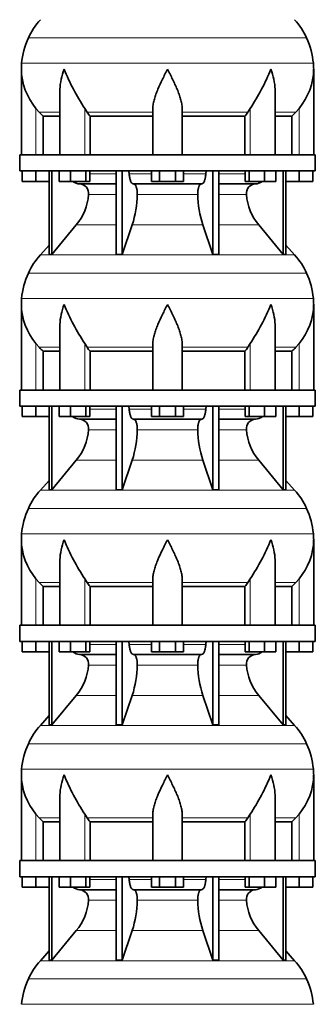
# Model space of a CAD drawing. Header units: millimetres. Extents: x 148 to 904, y -2845 to 2089.
# Tile 17 of 22: x 626 to 808, y 97 to 703. Entities that reach past the tile are written whole.
import ezdxf

# ---------------------------------------------------------------- set-up
doc = ezdxf.new("R2010")
doc.units = ezdxf.units.MM
doc.layers.add('VSI134_DIFFUSORE', color=7, linetype='Continuous')

# ---------------------------------------------------------------- blocks, each defined once
blk = doc.blocks.new('SE3')
at = {"layer": 'VSI134_DIFFUSORE', "color": 4, "linetype": 'Continuous', "lineweight": 9}
for p, q in [((802.95, 692.17), (631.62, 692.17)), ((627.46, 676.54), (807.11, 676.54)), ((636.29, 620.18), (636.29, 648.78)), ((651.01, 646.48), (638.3, 646.48)), ((666.37, 620.18), (666.37, 648.78)), ((708.29, 646.48), (667.8, 646.48)), ((726.29, 646.48), (766.78, 646.48)), ((768.2, 620.18), (768.2, 648.78)), ((783.56, 646.48), (796.28, 646.48)), ((798.29, 620.18), (798.29, 648.78)), ((669.49, 608.41), (685.59, 608.41)), ((693.71, 608.41), (707.47, 608.41)), ((727.1, 608.41), (740.86, 608.41)), ((748.98, 608.41), (765.08, 608.41)), ((685.59, 595.64), (668.66, 595.64)), ((735.9, 595.64), (698.68, 595.64)), ((765.91, 595.64), (748.98, 595.64)), ((661.14, 576.94), (685.59, 576.94)), ((695.56, 576.94), (739.01, 576.94)), ((748.98, 576.94), (773.43, 576.94)), ((638.99, 558.43), (795.58, 558.43)), ((802.95, 547.17), (631.62, 547.17)), ((627.46, 531.54), (807.11, 531.54)), ((636.29, 475.18), (636.29, 503.78)), ((666.37, 475.18), (666.37, 503.78)), ((768.2, 475.18), (768.2, 503.78)), ((798.29, 475.18), (798.29, 503.78)), ((651.01, 501.48), (638.3, 501.48)), ((708.29, 501.48), (667.8, 501.48)), ((726.29, 501.48), (766.78, 501.48)), ((783.56, 501.48), (796.28, 501.48)), ((669.49, 463.41), (685.59, 463.41)), ((693.71, 463.41), (707.47, 463.41)), ((727.1, 463.41), (740.86, 463.41)), ((748.98, 463.41), (765.08, 463.41)), ((685.59, 450.64), (668.66, 450.64)), ((735.9, 450.64), (698.68, 450.64)), ((765.91, 450.64), (748.98, 450.64)), ((661.14, 431.94), (685.59, 431.94)), ((695.56, 431.94), (739.01, 431.94)), ((748.98, 431.94), (773.43, 431.94)), ((638.99, 413.43), (795.58, 413.43)), ((802.95, 402.17), (631.62, 402.17)), ((627.46, 386.54), (807.11, 386.54)), ((636.29, 330.18), (636.29, 358.78)), ((666.37, 330.18), (666.37, 358.78)), ((768.2, 330.18), (768.2, 358.78)), ((798.29, 330.18), (798.29, 358.78)), ((651.01, 356.48), (638.3, 356.48)), ((708.29, 356.48), (667.8, 356.48)), ((726.29, 356.48), (766.78, 356.48)), ((783.56, 356.48), (796.28, 356.48)), ((669.49, 318.41), (685.59, 318.41)), ((693.71, 318.41), (707.47, 318.41)), ((727.1, 318.41), (740.86, 318.41)), ((748.98, 318.41), (765.08, 318.41)), ((685.59, 305.64), (668.66, 305.64)), ((735.9, 305.64), (698.68, 305.64)), ((765.91, 305.64), (748.98, 305.64)), ((661.14, 286.94), (685.59, 286.94)), ((695.56, 286.94), (739.01, 286.94)), ((748.98, 286.94), (773.43, 286.94)), ((638.99, 268.43), (795.58, 268.43)), ((802.95, 257.17), (631.62, 257.17)), ((627.46, 241.54), (807.11, 241.54)), ((636.29, 185.18), (636.29, 213.78)), ((666.37, 185.18), (666.37, 213.78)), ((768.2, 185.18), (768.2, 213.78)), ((798.29, 185.18), (798.29, 213.78)), ((651.01, 211.48), (638.3, 211.48)), ((708.29, 211.48), (667.8, 211.48)), ((726.29, 211.48), (766.78, 211.48)), ((783.56, 211.48), (796.28, 211.48)), ((669.49, 173.41), (685.59, 173.41)), ((693.71, 173.41), (707.47, 173.41)), ((727.1, 173.41), (740.86, 173.41)), ((748.98, 173.41), (765.08, 173.41)), ((685.59, 160.64), (668.66, 160.64)), ((735.9, 160.64), (698.68, 160.64)), ((765.91, 160.64), (748.98, 160.64)), ((661.14, 141.94), (685.59, 141.94)), ((695.56, 141.94), (739.01, 141.94)), ((748.98, 141.94), (773.43, 141.94)), ((638.99, 123.43), (795.58, 123.43)), ((802.95, 112.17), (631.62, 112.17)), ((627.46, 96.54), (807.11, 96.54))]:
    blk.add_line(p, q, dxfattribs=at)
at = {"layer": 'VSI134_DIFFUSORE', "color": 7, "linetype": 'Continuous', "lineweight": 35}
for p, q in [((627.29, 672.92), (627.29, 620.18)), ((807.29, 620.18), (807.29, 672.92)), ((651.01, 659.54), (651.01, 620.18)), ((783.56, 620.18), (783.56, 659.54)), ((638.3, 646.48), (636.29, 648.78)), ((640.81, 644.04), (651.01, 644.04)), ((640.81, 620.18), (640.81, 644.04)), ((667.8, 646.48), (666.37, 648.78)), ((669.58, 644.04), (708.29, 644.04)), ((669.58, 620.18), (669.58, 644.04)), ((708.29, 620.18), (708.29, 648.78)), ((726.29, 620.18), (726.29, 648.78)), ((726.29, 644.04), (765, 644.04)), ((765, 644.04), (765, 620.18)), ((768.2, 648.78), (766.78, 646.48)), ((783.56, 644.04), (793.76, 644.04)), ((793.76, 644.04), (793.76, 620.18)), ((798.29, 648.78), (796.28, 646.48)), ((808.29, 620.18), (626.29, 620.18)), ((626.29, 620.18), (626.29, 610.18)), ((808.29, 610.18), (808.29, 620.18)), ((626.29, 610.18), (808.29, 610.18)), ((627.79, 603.78), (627.79, 610.18)), ((627.79, 603.78), (627.79, 610.18)), ((636.29, 603.78), (636.29, 610.18)), ((644.46, 610.18), (644.46, 558.73)), ((645.99, 610.18), (645.99, 558.73)), ((650.53, 603.78), (650.53, 610.18)), ((657.47, 603.78), (657.47, 610.18)), ((666.95, 603.78), (666.95, 610.18)), ((669.49, 603.78), (669.49, 610.18)), ((685.59, 610.18), (685.59, 558.73)), ((689.28, 610.18), (689.28, 558.73)), ((707.47, 603.78), (707.47, 610.18)), ((712.38, 603.78), (712.38, 610.18)), ((722.19, 603.78), (722.19, 610.18)), ((727.1, 603.78), (727.1, 610.18)), ((745.29, 610.18), (745.29, 558.73)), ((748.98, 610.18), (748.98, 558.73)), ((765.08, 603.78), (765.08, 610.18)), ((767.62, 603.78), (767.62, 610.18)), ((777.1, 603.78), (777.1, 610.18)), ((784.04, 603.78), (784.04, 610.18)), ((788.58, 610.18), (788.58, 558.73)), ((790.11, 610.18), (790.11, 558.73)), ((798.29, 603.78), (798.29, 610.18)), ((806.79, 603.78), (806.79, 610.18)), ((636.29, 603.78), (627.79, 603.78)), ((644.46, 603.78), (636.29, 603.78)), ((657.47, 603.78), (650.53, 603.78)), ((666.95, 603.78), (657.47, 603.78)), ((663.11, 602.18), (685.59, 602.18)), ((669.49, 603.78), (666.95, 603.78)), ((696.38, 602.18), (738.2, 602.18)), ((712.38, 603.78), (707.47, 603.78)), ((722.19, 603.78), (712.38, 603.78)), ((727.1, 603.78), (722.19, 603.78)), ((748.98, 602.18), (771.46, 602.18)), ((767.62, 603.78), (765.08, 603.78)), ((777.1, 603.78), (767.62, 603.78)), ((784.04, 603.78), (777.1, 603.78)), ((798.29, 603.78), (790.11, 603.78)), ((806.79, 603.78), (798.29, 603.78)), ((645.99, 558.73), (661.14, 576.94)), ((689.28, 558.73), (695.56, 576.94)), ((739.01, 576.94), (745.29, 558.73)), ((773.43, 576.94), (788.58, 558.73)), ((644.46, 564.5), (638.99, 558.43)), ((795.58, 558.43), (790.11, 564.5)), ((644.46, 558.73), (645.99, 558.73)), ((685.59, 558.73), (689.28, 558.73)), ((745.29, 558.73), (748.98, 558.73)), ((788.58, 558.73), (790.11, 558.73)), ((627.29, 527.92), (627.29, 475.18)), ((807.29, 475.18), (807.29, 527.92)), ((651.01, 514.54), (651.01, 475.18)), ((783.56, 475.18), (783.56, 514.54)), ((638.3, 501.48), (636.29, 503.78)), ((667.8, 501.48), (666.37, 503.78)), ((708.29, 475.18), (708.29, 503.78)), ((726.29, 475.18), (726.29, 503.78)), ((768.2, 503.78), (766.78, 501.48)), ((798.29, 503.78), (796.28, 501.48)), ((640.81, 499.04), (651.01, 499.04)), ((640.81, 475.18), (640.81, 499.04)), ((669.58, 499.04), (708.29, 499.04)), ((669.58, 475.18), (669.58, 499.04)), ((726.29, 499.04), (765, 499.04)), ((765, 499.04), (765, 475.18)), ((783.56, 499.04), (793.76, 499.04)), ((793.76, 499.04), (793.76, 475.18)), ((808.29, 475.18), (626.29, 475.18)), ((626.29, 475.18), (626.29, 465.18)), ((808.29, 465.18), (808.29, 475.18)), ((626.29, 465.18), (808.29, 465.18)), ((627.79, 458.78), (627.79, 465.18)), ((627.79, 458.78), (627.79, 465.18)), ((636.29, 458.78), (636.29, 465.18)), ((644.46, 465.18), (644.46, 413.73)), ((645.99, 465.18), (645.99, 413.73)), ((650.53, 458.78), (650.53, 465.18)), ((657.47, 458.78), (657.47, 465.18)), ((666.95, 458.78), (666.95, 465.18)), ((669.49, 458.78), (669.49, 465.18)), ((685.59, 465.18), (685.59, 413.73)), ((689.28, 465.18), (689.28, 413.73)), ((707.47, 458.78), (707.47, 465.18)), ((712.38, 458.78), (712.38, 465.18)), ((722.19, 458.78), (722.19, 465.18)), ((727.1, 458.78), (727.1, 465.18)), ((745.29, 465.18), (745.29, 413.73)), ((748.98, 465.18), (748.98, 413.73)), ((765.08, 458.78), (765.08, 465.18)), ((767.62, 458.78), (767.62, 465.18)), ((777.1, 458.78), (777.1, 465.18)), ((784.04, 458.78), (784.04, 465.18)), ((788.58, 465.18), (788.58, 413.73)), ((790.11, 465.18), (790.11, 413.73)), ((798.29, 458.78), (798.29, 465.18)), ((806.79, 458.78), (806.79, 465.18)), ((636.29, 458.78), (627.79, 458.78)), ((644.46, 458.78), (636.29, 458.78)), ((657.47, 458.78), (650.53, 458.78)), ((666.95, 458.78), (657.47, 458.78)), ((663.11, 457.18), (685.59, 457.18)), ((669.49, 458.78), (666.95, 458.78)), ((696.38, 457.18), (738.2, 457.18)), ((712.38, 458.78), (707.47, 458.78)), ((722.19, 458.78), (712.38, 458.78)), ((727.1, 458.78), (722.19, 458.78)), ((748.98, 457.18), (771.46, 457.18)), ((767.62, 458.78), (765.08, 458.78)), ((777.1, 458.78), (767.62, 458.78)), ((784.04, 458.78), (777.1, 458.78)), ((798.29, 458.78), (790.11, 458.78)), ((806.79, 458.78), (798.29, 458.78)), ((645.99, 413.73), (661.14, 431.94)), ((689.28, 413.73), (695.56, 431.94)), ((739.01, 431.94), (745.29, 413.73)), ((773.43, 431.94), (788.58, 413.73)), ((644.46, 419.5), (638.99, 413.43)), ((795.58, 413.43), (790.11, 419.5)), ((644.46, 413.73), (645.99, 413.73)), ((685.59, 413.73), (689.28, 413.73)), ((745.29, 413.73), (748.98, 413.73)), ((788.58, 413.73), (790.11, 413.73)), ((627.29, 382.92), (627.29, 330.18)), ((807.29, 330.18), (807.29, 382.92)), ((651.01, 369.54), (651.01, 330.18)), ((783.56, 330.18), (783.56, 369.54)), ((638.3, 356.48), (636.29, 358.78)), ((667.8, 356.48), (666.37, 358.78)), ((708.29, 330.18), (708.29, 358.78)), ((726.29, 330.18), (726.29, 358.78)), ((768.2, 358.78), (766.78, 356.48)), ((798.29, 358.78), (796.28, 356.48)), ((640.81, 354.04), (651.01, 354.04)), ((640.81, 330.18), (640.81, 354.04)), ((669.58, 354.04), (708.29, 354.04)), ((669.58, 330.18), (669.58, 354.04)), ((726.29, 354.04), (765, 354.04)), ((765, 354.04), (765, 330.18)), ((783.56, 354.04), (793.76, 354.04)), ((793.76, 354.04), (793.76, 330.18)), ((808.29, 330.18), (626.29, 330.18)), ((626.29, 330.18), (626.29, 320.18)), ((808.29, 320.18), (808.29, 330.18)), ((626.29, 320.18), (808.29, 320.18)), ((627.79, 313.78), (627.79, 320.18)), ((627.79, 313.78), (627.79, 320.18)), ((636.29, 313.78), (636.29, 320.18)), ((644.46, 320.18), (644.46, 268.73)), ((645.99, 320.18), (645.99, 268.73)), ((650.53, 313.78), (650.53, 320.18)), ((657.47, 313.78), (657.47, 320.18)), ((666.95, 313.78), (666.95, 320.18)), ((669.49, 313.78), (669.49, 320.18)), ((685.59, 320.18), (685.59, 268.73)), ((689.28, 320.18), (689.28, 268.73)), ((707.47, 313.78), (707.47, 320.18)), ((712.38, 313.78), (712.38, 320.18)), ((722.19, 313.78), (722.19, 320.18)), ((727.1, 313.78), (727.1, 320.18)), ((745.29, 320.18), (745.29, 268.73)), ((748.98, 320.18), (748.98, 268.73)), ((765.08, 313.78), (765.08, 320.18)), ((767.62, 313.78), (767.62, 320.18)), ((777.1, 313.78), (777.1, 320.18)), ((784.04, 313.78), (784.04, 320.18)), ((788.58, 320.18), (788.58, 268.73)), ((790.11, 320.18), (790.11, 268.73)), ((798.29, 313.78), (798.29, 320.18)), ((806.79, 313.78), (806.79, 320.18)), ((636.29, 313.78), (627.79, 313.78)), ((644.46, 313.78), (636.29, 313.78)), ((657.47, 313.78), (650.53, 313.78)), ((666.95, 313.78), (657.47, 313.78)), ((663.11, 312.18), (685.59, 312.18)), ((669.49, 313.78), (666.95, 313.78)), ((696.38, 312.18), (738.2, 312.18)), ((712.38, 313.78), (707.47, 313.78)), ((722.19, 313.78), (712.38, 313.78)), ((727.1, 313.78), (722.19, 313.78)), ((748.98, 312.18), (771.46, 312.18)), ((767.62, 313.78), (765.08, 313.78)), ((777.1, 313.78), (767.62, 313.78)), ((784.04, 313.78), (777.1, 313.78)), ((798.29, 313.78), (790.11, 313.78)), ((806.79, 313.78), (798.29, 313.78)), ((645.99, 268.73), (661.14, 286.94)), ((689.28, 268.73), (695.56, 286.94)), ((739.01, 286.94), (745.29, 268.73)), ((773.43, 286.94), (788.58, 268.73)), ((644.46, 274.5), (638.99, 268.43)), ((795.58, 268.43), (790.11, 274.5)), ((644.46, 268.73), (645.99, 268.73)), ((685.59, 268.73), (689.28, 268.73)), ((745.29, 268.73), (748.98, 268.73)), ((788.58, 268.73), (790.11, 268.73)), ((627.29, 237.92), (627.29, 185.18)), ((807.29, 185.18), (807.29, 237.92)), ((651.01, 224.54), (651.01, 185.18)), ((783.56, 185.18), (783.56, 224.54)), ((638.3, 211.48), (636.29, 213.78)), ((667.8, 211.48), (666.37, 213.78)), ((708.29, 185.18), (708.29, 213.78)), ((726.29, 185.18), (726.29, 213.78)), ((768.2, 213.78), (766.78, 211.48)), ((798.29, 213.78), (796.28, 211.48)), ((640.81, 209.04), (651.01, 209.04)), ((640.81, 185.18), (640.81, 209.04)), ((669.58, 209.04), (708.29, 209.04)), ((669.58, 185.18), (669.58, 209.04)), ((726.29, 209.04), (765, 209.04)), ((765, 209.04), (765, 185.18)), ((783.56, 209.04), (793.76, 209.04)), ((793.76, 209.04), (793.76, 185.18)), ((808.29, 185.18), (626.29, 185.18)), ((626.29, 185.18), (626.29, 175.18)), ((808.29, 175.18), (808.29, 185.18)), ((626.29, 175.18), (808.29, 175.18)), ((627.79, 168.78), (627.79, 175.18)), ((627.79, 168.78), (627.79, 175.18)), ((636.29, 168.78), (636.29, 175.18)), ((644.46, 175.18), (644.46, 123.73)), ((645.99, 175.18), (645.99, 123.73)), ((650.53, 168.78), (650.53, 175.18)), ((657.47, 168.78), (657.47, 175.18)), ((666.95, 168.78), (666.95, 175.18)), ((669.49, 168.78), (669.49, 175.18)), ((685.59, 175.18), (685.59, 123.73)), ((689.28, 175.18), (689.28, 123.73)), ((707.47, 168.78), (707.47, 175.18)), ((712.38, 168.78), (712.38, 175.18)), ((722.19, 168.78), (722.19, 175.18)), ((727.1, 168.78), (727.1, 175.18)), ((745.29, 175.18), (745.29, 123.73)), ((748.98, 175.18), (748.98, 123.73)), ((765.08, 168.78), (765.08, 175.18)), ((767.62, 168.78), (767.62, 175.18)), ((777.1, 168.78), (777.1, 175.18)), ((784.04, 168.78), (784.04, 175.18)), ((788.58, 175.18), (788.58, 123.73)), ((790.11, 175.18), (790.11, 123.73)), ((798.29, 168.78), (798.29, 175.18)), ((806.79, 168.78), (806.79, 175.18)), ((636.29, 168.78), (627.79, 168.78)), ((644.46, 168.78), (636.29, 168.78)), ((657.47, 168.78), (650.53, 168.78)), ((666.95, 168.78), (657.47, 168.78)), ((663.11, 167.18), (685.59, 167.18)), ((669.49, 168.78), (666.95, 168.78)), ((696.38, 167.18), (738.2, 167.18)), ((712.38, 168.78), (707.47, 168.78)), ((722.19, 168.78), (712.38, 168.78)), ((727.1, 168.78), (722.19, 168.78)), ((748.98, 167.18), (771.46, 167.18)), ((767.62, 168.78), (765.08, 168.78)), ((777.1, 168.78), (767.62, 168.78)), ((784.04, 168.78), (777.1, 168.78)), ((798.29, 168.78), (790.11, 168.78)), ((806.79, 168.78), (798.29, 168.78)), ((645.99, 123.73), (661.14, 141.94)), ((689.28, 123.73), (695.56, 141.94)), ((739.01, 141.94), (745.29, 123.73)), ((773.43, 141.94), (788.58, 123.73)), ((644.46, 129.5), (638.99, 123.43)), ((795.58, 123.43), (790.11, 129.5)), ((644.46, 123.73), (645.99, 123.73)), ((685.59, 123.73), (689.28, 123.73)), ((745.29, 123.73), (748.98, 123.73)), ((788.58, 123.73), (790.11, 123.73))]:
    blk.add_line(p, q, dxfattribs=at)
for centre, radius, start, end in [((671.69, 673.98), 44, 138, 155.59119), ((762.89, 673.98), 44, 24.40881, 42), ((676.24, 671.92), 49, 155.59119, 174.58264), ((758.33, 671.92), 49, 5.41736, 24.40881), ((665.79, 672.91), 38.5, 174.58264, 180.00164), ((768.79, 672.91), 38.5, 359.96709, 5.41736), ((665.94, 673.58), 38.66, 180.99578, 219.91063), ((779.47, 723.85), 135.74, 202.04124, 213.57634), ((655.1, 723.85), 135.74, 326.42366, 337.95878), ((768.63, 673.58), 38.66, 320.08937, 359.00424), ((700.91, 668.7), 39.88, 213.85823, 218.20618), ((733.66, 668.7), 39.88, 321.79382, 326.14177), ((663.34, 608.86), 6.68, 230.28193, 268.00942), ((662.83, 596.32), 5.87, 353.32225, 87.21725), ((771.72, 596.34), 5.85, 92.57724, 186.88325), ((771.22, 608.87), 6.69, 272.06066, 309.72198), ((635.35, 598.16), 33.4, 320.54719, 355.65939), ((633.72, 596.84), 64.97, 342.1602, 358.93539), ((802.36, 597.09), 66.48, 181.25689, 197.64752), ((799.32, 598.21), 33.51, 184.39964, 219.39378), ((671.69, 528.98), 44, 138, 155.59119), ((762.89, 528.98), 44, 24.40881, 42), ((676.24, 526.92), 49, 155.59119, 174.58264), ((758.33, 526.92), 49, 5.41736, 24.40881), ((665.79, 527.91), 38.5, 174.58264, 180.00164), ((768.79, 527.91), 38.5, 359.96709, 5.41736), ((665.94, 528.58), 38.66, 180.99578, 219.91063), ((779.47, 578.85), 135.74, 202.04124, 213.57634), ((655.1, 578.85), 135.74, 326.42366, 337.95878), ((768.63, 528.58), 38.66, 320.08937, 359.00424), ((700.91, 523.7), 39.88, 213.85823, 218.20618), ((733.66, 523.7), 39.88, 321.79382, 326.14177), ((663.34, 463.86), 6.68, 230.28193, 268.00942), ((662.83, 451.32), 5.87, 353.32225, 87.21725), ((771.72, 451.34), 5.85, 92.57724, 186.88325), ((771.22, 463.87), 6.69, 272.06066, 309.72198), ((635.35, 453.16), 33.4, 320.54719, 355.65939), ((633.72, 451.84), 64.97, 342.1602, 358.93539), ((802.36, 452.09), 66.48, 181.25689, 197.64752), ((799.32, 453.21), 33.51, 184.39964, 219.39378), ((671.69, 383.98), 44, 138, 155.59119), ((762.89, 383.98), 44, 24.40881, 42), ((676.24, 381.92), 49, 155.59119, 174.58264), ((758.33, 381.92), 49, 5.41736, 24.40881), ((665.79, 382.91), 38.5, 174.58264, 180.00164), ((665.94, 383.58), 38.66, 180.99578, 219.91063), ((779.47, 433.85), 135.74, 202.04124, 213.57634), ((655.1, 433.85), 135.74, 326.42366, 337.95878), ((768.63, 383.58), 38.66, 320.08937, 359.00424), ((768.79, 382.91), 38.5, 359.96709, 5.41736), ((700.91, 378.7), 39.88, 213.85823, 218.20618), ((733.66, 378.7), 39.88, 321.79382, 326.14177), ((663.34, 318.86), 6.68, 230.28193, 268.00942), ((662.83, 306.32), 5.87, 353.32225, 87.21725), ((771.72, 306.34), 5.85, 92.57724, 186.88325), ((771.22, 318.87), 6.69, 272.06066, 309.72198), ((635.35, 308.16), 33.4, 320.54719, 355.65939), ((633.72, 306.84), 64.97, 342.1602, 358.93539), ((802.36, 307.09), 66.48, 181.25689, 197.64752), ((799.32, 308.21), 33.51, 184.39964, 219.39378), ((671.69, 238.98), 44, 138, 155.59119), ((762.89, 238.98), 44, 24.40881, 42), ((676.24, 236.92), 49, 155.59119, 174.58264), ((758.33, 236.92), 49, 5.41736, 24.40881), ((665.79, 237.91), 38.5, 174.58264, 180.00164), ((665.94, 238.58), 38.66, 180.99578, 219.91063), ((779.47, 288.85), 135.74, 202.04124, 213.57634), ((655.1, 288.85), 135.74, 326.42366, 337.95878), ((768.63, 238.58), 38.66, 320.08937, 359.00424), ((768.79, 237.91), 38.5, 359.96709, 5.41736), ((700.91, 233.7), 39.88, 213.85823, 218.20618), ((733.66, 233.7), 39.88, 321.79382, 326.14177), ((663.34, 173.86), 6.68, 230.28193, 268.00942), ((662.83, 161.32), 5.87, 353.32225, 87.21725), ((771.72, 161.34), 5.85, 92.57724, 186.88325), ((771.22, 173.87), 6.69, 272.06066, 309.72198), ((635.35, 163.16), 33.4, 320.54719, 355.65939), ((633.72, 161.84), 64.97, 342.1602, 358.93539), ((802.36, 162.09), 66.48, 181.25689, 197.64752), ((799.32, 163.21), 33.51, 184.39964, 219.39378), ((671.69, 93.98), 44, 138, 155.59119), ((762.89, 93.98), 44, 24.40881, 42), ((676.24, 91.92), 49, 155.59119, 174.58264), ((758.33, 91.92), 49, 5.41736, 24.40881)]:
    blk.add_arc(centre, radius, start, end, dxfattribs=at)
for points, knots in [([(651.01, 659.53), (651.01, 659.86), (651.02, 660.18), (651.17, 664.55), (652.15, 668.76), (653.65, 672.91)], [0.4601729, 0.4601729, 0.4601729, 0.4601729, 0.5, 0.5, 1, 1, 1, 1]), ([(708.29, 648.78), (708.29, 649.7), (708.38, 650.63), (708.62, 652.08), (708.71, 652.57), (708.93, 653.54), (709.06, 654.03), (709.47, 655.51), (709.79, 656.5), (710.34, 658), (710.53, 658.51), (710.92, 659.53), (711.13, 660.04), (712.21, 662.6), (713.16, 664.64), (714.67, 667.73), (715.18, 668.75), (715.96, 670.31), (716.23, 670.83), (716.62, 671.61), (716.82, 672), (717.02, 672.39), (717.15, 672.65), (717.22, 672.78), (717.29, 672.91)], [0, 0, 0, 0, 0.125, 0.125, 0.1875, 0.1875, 0.25, 0.25, 0.375, 0.375, 0.4375, 0.4375, 0.5, 0.5, 0.75, 0.75, 0.875, 0.875, 0.9375, 0.9375, 0.96875, 0.984375, 0.984375, 1, 1, 1, 1]), ([(726.29, 648.78), (726.29, 649.7), (726.2, 650.63), (725.88, 652.53), (725.66, 653.5), (725.25, 654.98), (725.1, 655.48), (724.78, 656.48), (724.61, 656.98), (724.07, 658.49), (723.67, 659.49), (722.82, 661.52), (722.37, 662.54), (721.43, 664.59), (720.93, 665.63), (719.92, 667.71), (719.4, 668.74), (718.61, 670.3), (718.35, 670.82), (717.95, 671.6), (717.82, 671.87), (717.55, 672.39), (717.42, 672.65), (717.29, 672.91)], [0, 0, 0, 0, 0.125, 0.125, 0.25, 0.25, 0.3125, 0.3125, 0.375, 0.375, 0.5, 0.5, 0.625, 0.625, 0.75, 0.75, 0.875, 0.875, 0.9375, 0.9375, 0.96875, 0.96875, 1, 1, 1, 1]), ([(783.56, 659.53), (783.56, 659.86), (783.56, 660.18), (783.41, 664.55), (782.42, 668.76), (780.93, 672.91)], [0.4601729, 0.4601729, 0.4601729, 0.4601729, 0.5, 0.5, 1, 1, 1, 1]), ([(692.95, 610.18), (693, 610.18), (693.05, 610.17), (693.14, 610.13), (693.18, 610.1), (693.31, 609.97), (693.39, 609.84), (693.53, 609.51), (693.59, 609.32), (693.68, 608.89), (693.7, 608.65), (693.71, 608.41)], [0, 0, 0, 0, 0.125, 0.125, 0.25, 0.25, 0.5, 0.5, 0.75, 0.75, 1, 1, 1, 1]), ([(696.38, 602.18), (696.22, 602.18), (696.05, 602.22), (695.81, 602.34), (695.73, 602.39), (695.58, 602.5), (695.5, 602.57), (695.27, 602.79), (695.12, 602.98), (694.84, 603.43), (694.71, 603.68), (694.47, 604.24), (694.36, 604.56), (694.16, 605.23), (694.07, 605.59), (693.92, 606.34), (693.86, 606.74), (693.77, 607.56), (693.73, 607.98), (693.71, 608.41)], [0, 0, 0, 0, 0.125, 0.125, 0.1875, 0.1875, 0.25, 0.25, 0.375, 0.375, 0.5, 0.5, 0.625, 0.625, 0.75, 0.75, 0.875, 0.875, 1, 1, 1, 1]), ([(740.86, 608.41), (740.84, 607.98), (740.81, 607.56), (740.74, 606.95), (740.71, 606.75), (740.65, 606.36), (740.61, 606.16), (740.5, 605.59), (740.41, 605.24), (740.27, 604.73), (740.21, 604.57), (740.1, 604.26), (740.04, 604.11), (739.86, 603.68), (739.73, 603.43), (739.45, 602.99), (739.3, 602.8), (739, 602.49), (738.84, 602.38), (738.52, 602.22), (738.36, 602.18), (738.2, 602.18)], [0, 0, 0, 0, 0.125, 0.125, 0.1875, 0.1875, 0.25, 0.25, 0.375, 0.375, 0.4375, 0.4375, 0.5, 0.5, 0.625, 0.625, 0.75, 0.75, 0.875, 0.875, 1, 1, 1, 1]), ([(740.86, 608.41), (740.87, 608.65), (740.9, 608.88), (740.96, 609.21), (740.99, 609.31), (741.04, 609.5), (741.07, 609.59), (741.14, 609.76), (741.18, 609.83), (741.26, 609.95), (741.3, 610.01), (741.39, 610.1), (741.44, 610.13), (741.53, 610.17), (741.57, 610.18), (741.62, 610.18)], [0, 0, 0, 0, 0.25, 0.25, 0.375, 0.375, 0.5, 0.5, 0.625, 0.625, 0.75, 0.75, 0.875, 0.875, 1, 1, 1, 1]), ([(696.38, 602.18), (696.46, 602.18), (696.54, 602.17), (696.7, 602.13), (696.78, 602.1), (697.01, 601.97), (697.16, 601.84), (697.45, 601.51), (697.59, 601.3), (697.78, 600.94), (697.85, 600.81), (697.97, 600.53), (698.02, 600.38), (698.19, 599.93), (698.28, 599.59), (698.4, 599.06), (698.44, 598.87), (698.51, 598.49), (698.54, 598.3), (698.61, 597.71), (698.65, 597.3), (698.69, 596.47), (698.69, 596.05), (698.68, 595.64)], [0, 0, 0, 0, 0.0625, 0.0625, 0.125, 0.125, 0.25, 0.25, 0.375, 0.375, 0.4375, 0.4375, 0.5, 0.5, 0.625, 0.625, 0.6875, 0.6875, 0.75, 0.75, 0.875, 0.875, 1, 1, 1, 1]), ([(735.9, 595.64), (735.88, 596.05), (735.89, 596.47), (735.92, 597.09), (735.93, 597.29), (735.96, 597.7), (735.99, 597.9), (736.06, 598.49), (736.13, 598.87), (736.25, 599.41), (736.3, 599.58), (736.39, 599.92), (736.49, 600.24), (736.61, 600.53), (736.72, 600.81), (736.79, 600.94), (736.98, 601.3), (737.12, 601.51), (737.41, 601.84), (737.57, 601.97), (737.88, 602.14), (738.04, 602.18), (738.2, 602.18)], [0, 0, 0, 0, 0.125, 0.125, 0.1875, 0.1875, 0.25, 0.25, 0.375, 0.375, 0.4375, 0.4375, 0.5, 0.5625, 0.5625, 0.625, 0.625, 0.75, 0.75, 0.875, 0.875, 1, 1, 1, 1]), ([(651.01, 514.53), (651.01, 514.86), (651.02, 515.18), (651.17, 519.55), (652.15, 523.76), (653.65, 527.91)], [0.4601729, 0.4601729, 0.4601729, 0.4601729, 0.5, 0.5, 1, 1, 1, 1]), ([(708.29, 503.78), (708.29, 504.7), (708.38, 505.63), (708.62, 507.08), (708.71, 507.57), (708.93, 508.54), (709.06, 509.03), (709.47, 510.51), (709.79, 511.5), (710.34, 513), (710.53, 513.51), (710.92, 514.53), (711.13, 515.04), (712.21, 517.6), (713.16, 519.64), (714.67, 522.73), (715.18, 523.75), (715.96, 525.31), (716.23, 525.83), (716.62, 526.61), (716.82, 527), (717.02, 527.39), (717.15, 527.65), (717.22, 527.78), (717.29, 527.91)], [0, 0, 0, 0, 0.125, 0.125, 0.1875, 0.1875, 0.25, 0.25, 0.375, 0.375, 0.4375, 0.4375, 0.5, 0.5, 0.75, 0.75, 0.875, 0.875, 0.9375, 0.9375, 0.96875, 0.984375, 0.984375, 1, 1, 1, 1]), ([(726.29, 503.78), (726.29, 504.7), (726.2, 505.63), (725.88, 507.53), (725.66, 508.5), (725.25, 509.98), (725.1, 510.48), (724.78, 511.48), (724.61, 511.98), (724.07, 513.49), (723.67, 514.49), (722.82, 516.52), (722.37, 517.54), (721.43, 519.59), (720.93, 520.63), (719.92, 522.71), (719.4, 523.74), (718.61, 525.3), (718.35, 525.82), (717.95, 526.6), (717.82, 526.87), (717.55, 527.39), (717.42, 527.65), (717.29, 527.91)], [0, 0, 0, 0, 0.125, 0.125, 0.25, 0.25, 0.3125, 0.3125, 0.375, 0.375, 0.5, 0.5, 0.625, 0.625, 0.75, 0.75, 0.875, 0.875, 0.9375, 0.9375, 0.96875, 0.96875, 1, 1, 1, 1]), ([(783.56, 514.53), (783.56, 514.86), (783.56, 515.18), (783.41, 519.55), (782.42, 523.76), (780.93, 527.91)], [0.4601729, 0.4601729, 0.4601729, 0.4601729, 0.5, 0.5, 1, 1, 1, 1]), ([(692.95, 465.18), (693, 465.18), (693.05, 465.17), (693.14, 465.13), (693.18, 465.1), (693.31, 464.97), (693.39, 464.84), (693.53, 464.51), (693.59, 464.32), (693.68, 463.89), (693.7, 463.65), (693.71, 463.41)], [0, 0, 0, 0, 0.125, 0.125, 0.25, 0.25, 0.5, 0.5, 0.75, 0.75, 1, 1, 1, 1]), ([(696.38, 457.18), (696.22, 457.18), (696.05, 457.22), (695.81, 457.34), (695.73, 457.39), (695.58, 457.5), (695.5, 457.57), (695.27, 457.79), (695.12, 457.98), (694.84, 458.43), (694.71, 458.68), (694.47, 459.24), (694.36, 459.56), (694.16, 460.23), (694.07, 460.59), (693.92, 461.34), (693.86, 461.74), (693.77, 462.56), (693.73, 462.98), (693.71, 463.41)], [0, 0, 0, 0, 0.125, 0.125, 0.1875, 0.1875, 0.25, 0.25, 0.375, 0.375, 0.5, 0.5, 0.625, 0.625, 0.75, 0.75, 0.875, 0.875, 1, 1, 1, 1]), ([(740.86, 463.41), (740.84, 462.98), (740.81, 462.56), (740.74, 461.95), (740.71, 461.75), (740.65, 461.36), (740.61, 461.16), (740.5, 460.59), (740.41, 460.24), (740.27, 459.73), (740.21, 459.57), (740.1, 459.26), (740.04, 459.11), (739.86, 458.68), (739.73, 458.43), (739.45, 457.99), (739.3, 457.8), (739, 457.49), (738.84, 457.38), (738.52, 457.22), (738.36, 457.18), (738.2, 457.18)], [0, 0, 0, 0, 0.125, 0.125, 0.1875, 0.1875, 0.25, 0.25, 0.375, 0.375, 0.4375, 0.4375, 0.5, 0.5, 0.625, 0.625, 0.75, 0.75, 0.875, 0.875, 1, 1, 1, 1]), ([(740.86, 463.41), (740.87, 463.65), (740.9, 463.88), (740.96, 464.21), (740.99, 464.31), (741.04, 464.5), (741.07, 464.59), (741.14, 464.76), (741.18, 464.83), (741.26, 464.95), (741.3, 465.01), (741.39, 465.1), (741.44, 465.13), (741.53, 465.17), (741.57, 465.18), (741.62, 465.18)], [0, 0, 0, 0, 0.25, 0.25, 0.375, 0.375, 0.5, 0.5, 0.625, 0.625, 0.75, 0.75, 0.875, 0.875, 1, 1, 1, 1]), ([(696.38, 457.18), (696.46, 457.18), (696.54, 457.17), (696.7, 457.13), (696.78, 457.1), (697.01, 456.97), (697.16, 456.84), (697.45, 456.51), (697.59, 456.3), (697.78, 455.94), (697.85, 455.81), (697.97, 455.53), (698.02, 455.38), (698.19, 454.93), (698.28, 454.59), (698.4, 454.06), (698.44, 453.87), (698.51, 453.49), (698.54, 453.3), (698.61, 452.71), (698.65, 452.3), (698.69, 451.47), (698.69, 451.05), (698.68, 450.64)], [0, 0, 0, 0, 0.0625, 0.0625, 0.125, 0.125, 0.25, 0.25, 0.375, 0.375, 0.4375, 0.4375, 0.5, 0.5, 0.625, 0.625, 0.6875, 0.6875, 0.75, 0.75, 0.875, 0.875, 1, 1, 1, 1]), ([(735.9, 450.64), (735.88, 451.05), (735.89, 451.47), (735.92, 452.09), (735.93, 452.29), (735.96, 452.7), (735.99, 452.9), (736.06, 453.49), (736.13, 453.87), (736.25, 454.41), (736.3, 454.58), (736.39, 454.92), (736.49, 455.24), (736.61, 455.53), (736.72, 455.81), (736.79, 455.94), (736.98, 456.3), (737.12, 456.51), (737.41, 456.84), (737.57, 456.97), (737.88, 457.14), (738.04, 457.18), (738.2, 457.18)], [0, 0, 0, 0, 0.125, 0.125, 0.1875, 0.1875, 0.25, 0.25, 0.375, 0.375, 0.4375, 0.4375, 0.5, 0.5625, 0.5625, 0.625, 0.625, 0.75, 0.75, 0.875, 0.875, 1, 1, 1, 1]), ([(651.01, 369.53), (651.01, 369.86), (651.02, 370.18), (651.17, 374.55), (652.15, 378.76), (653.65, 382.91)], [0.4601729, 0.4601729, 0.4601729, 0.4601729, 0.5, 0.5, 1, 1, 1, 1]), ([(708.29, 358.78), (708.29, 359.7), (708.38, 360.63), (708.62, 362.08), (708.71, 362.57), (708.93, 363.54), (709.06, 364.03), (709.47, 365.51), (709.79, 366.5), (710.34, 368), (710.53, 368.51), (710.92, 369.53), (711.13, 370.04), (712.21, 372.6), (713.16, 374.64), (714.67, 377.73), (715.18, 378.75), (715.96, 380.31), (716.23, 380.83), (716.62, 381.61), (716.82, 382), (717.02, 382.39), (717.15, 382.65), (717.22, 382.78), (717.29, 382.91)], [0, 0, 0, 0, 0.125, 0.125, 0.1875, 0.1875, 0.25, 0.25, 0.375, 0.375, 0.4375, 0.4375, 0.5, 0.5, 0.75, 0.75, 0.875, 0.875, 0.9375, 0.9375, 0.96875, 0.984375, 0.984375, 1, 1, 1, 1]), ([(726.29, 358.78), (726.29, 359.7), (726.2, 360.63), (725.88, 362.53), (725.66, 363.5), (725.25, 364.98), (725.1, 365.48), (724.78, 366.48), (724.61, 366.98), (724.07, 368.49), (723.67, 369.49), (722.82, 371.52), (722.37, 372.54), (721.43, 374.59), (720.93, 375.63), (719.92, 377.71), (719.4, 378.74), (718.61, 380.3), (718.35, 380.82), (717.95, 381.6), (717.82, 381.87), (717.55, 382.39), (717.42, 382.65), (717.29, 382.91)], [0, 0, 0, 0, 0.125, 0.125, 0.25, 0.25, 0.3125, 0.3125, 0.375, 0.375, 0.5, 0.5, 0.625, 0.625, 0.75, 0.75, 0.875, 0.875, 0.9375, 0.9375, 0.96875, 0.96875, 1, 1, 1, 1]), ([(783.56, 369.53), (783.56, 369.86), (783.56, 370.18), (783.41, 374.55), (782.42, 378.76), (780.93, 382.91)], [0.4601729, 0.4601729, 0.4601729, 0.4601729, 0.5, 0.5, 1, 1, 1, 1]), ([(692.95, 320.18), (693, 320.18), (693.05, 320.17), (693.14, 320.13), (693.18, 320.1), (693.31, 319.97), (693.39, 319.84), (693.53, 319.51), (693.59, 319.32), (693.68, 318.89), (693.7, 318.65), (693.71, 318.41)], [0, 0, 0, 0, 0.125, 0.125, 0.25, 0.25, 0.5, 0.5, 0.75, 0.75, 1, 1, 1, 1]), ([(696.38, 312.18), (696.22, 312.18), (696.05, 312.22), (695.81, 312.34), (695.73, 312.39), (695.58, 312.5), (695.5, 312.57), (695.27, 312.79), (695.12, 312.98), (694.84, 313.43), (694.71, 313.68), (694.47, 314.24), (694.36, 314.56), (694.16, 315.23), (694.07, 315.59), (693.92, 316.34), (693.86, 316.74), (693.77, 317.56), (693.73, 317.98), (693.71, 318.41)], [0, 0, 0, 0, 0.125, 0.125, 0.1875, 0.1875, 0.25, 0.25, 0.375, 0.375, 0.5, 0.5, 0.625, 0.625, 0.75, 0.75, 0.875, 0.875, 1, 1, 1, 1]), ([(740.86, 318.41), (740.84, 317.98), (740.81, 317.56), (740.74, 316.95), (740.71, 316.75), (740.65, 316.36), (740.61, 316.16), (740.5, 315.59), (740.41, 315.24), (740.27, 314.73), (740.21, 314.57), (740.1, 314.26), (740.04, 314.11), (739.86, 313.68), (739.73, 313.43), (739.45, 312.99), (739.3, 312.8), (739, 312.49), (738.84, 312.38), (738.52, 312.22), (738.36, 312.18), (738.2, 312.18)], [0, 0, 0, 0, 0.125, 0.125, 0.1875, 0.1875, 0.25, 0.25, 0.375, 0.375, 0.4375, 0.4375, 0.5, 0.5, 0.625, 0.625, 0.75, 0.75, 0.875, 0.875, 1, 1, 1, 1]), ([(740.86, 318.41), (740.87, 318.65), (740.9, 318.88), (740.96, 319.21), (740.99, 319.31), (741.04, 319.5), (741.07, 319.59), (741.14, 319.76), (741.18, 319.83), (741.26, 319.95), (741.3, 320.01), (741.39, 320.1), (741.44, 320.13), (741.53, 320.17), (741.57, 320.18), (741.62, 320.18)], [0, 0, 0, 0, 0.25, 0.25, 0.375, 0.375, 0.5, 0.5, 0.625, 0.625, 0.75, 0.75, 0.875, 0.875, 1, 1, 1, 1]), ([(696.38, 312.18), (696.46, 312.18), (696.54, 312.17), (696.7, 312.13), (696.78, 312.1), (697.01, 311.97), (697.16, 311.84), (697.45, 311.51), (697.59, 311.3), (697.78, 310.94), (697.85, 310.81), (697.97, 310.53), (698.02, 310.38), (698.19, 309.93), (698.28, 309.59), (698.4, 309.06), (698.44, 308.87), (698.51, 308.49), (698.54, 308.3), (698.61, 307.71), (698.65, 307.3), (698.69, 306.47), (698.69, 306.05), (698.68, 305.64)], [0, 0, 0, 0, 0.0625, 0.0625, 0.125, 0.125, 0.25, 0.25, 0.375, 0.375, 0.4375, 0.4375, 0.5, 0.5, 0.625, 0.625, 0.6875, 0.6875, 0.75, 0.75, 0.875, 0.875, 1, 1, 1, 1]), ([(735.9, 305.64), (735.88, 306.05), (735.89, 306.47), (735.92, 307.09), (735.93, 307.29), (735.96, 307.7), (735.99, 307.9), (736.06, 308.49), (736.13, 308.87), (736.25, 309.41), (736.3, 309.58), (736.39, 309.92), (736.49, 310.24), (736.61, 310.53), (736.72, 310.81), (736.79, 310.94), (736.98, 311.3), (737.12, 311.51), (737.41, 311.84), (737.57, 311.97), (737.88, 312.14), (738.04, 312.18), (738.2, 312.18)], [0, 0, 0, 0, 0.125, 0.125, 0.1875, 0.1875, 0.25, 0.25, 0.375, 0.375, 0.4375, 0.4375, 0.5, 0.5625, 0.5625, 0.625, 0.625, 0.75, 0.75, 0.875, 0.875, 1, 1, 1, 1]), ([(651.01, 224.53), (651.01, 224.86), (651.02, 225.18), (651.17, 229.55), (652.15, 233.76), (653.65, 237.91)], [0.4601729, 0.4601729, 0.4601729, 0.4601729, 0.5, 0.5, 1, 1, 1, 1]), ([(708.29, 213.78), (708.29, 214.7), (708.38, 215.63), (708.62, 217.08), (708.71, 217.57), (708.93, 218.54), (709.06, 219.03), (709.47, 220.51), (709.79, 221.5), (710.34, 223), (710.53, 223.51), (710.92, 224.53), (711.13, 225.04), (712.21, 227.6), (713.16, 229.64), (714.67, 232.73), (715.18, 233.75), (715.96, 235.31), (716.23, 235.83), (716.62, 236.61), (716.82, 237), (717.02, 237.39), (717.15, 237.65), (717.22, 237.78), (717.29, 237.91)], [0, 0, 0, 0, 0.125, 0.125, 0.1875, 0.1875, 0.25, 0.25, 0.375, 0.375, 0.4375, 0.4375, 0.5, 0.5, 0.75, 0.75, 0.875, 0.875, 0.9375, 0.9375, 0.96875, 0.984375, 0.984375, 1, 1, 1, 1]), ([(726.29, 213.78), (726.29, 214.7), (726.2, 215.63), (725.88, 217.53), (725.66, 218.5), (725.25, 219.98), (725.1, 220.48), (724.78, 221.48), (724.61, 221.98), (724.07, 223.49), (723.67, 224.49), (722.82, 226.52), (722.37, 227.54), (721.43, 229.59), (720.93, 230.63), (719.92, 232.71), (719.4, 233.74), (718.61, 235.3), (718.35, 235.82), (717.95, 236.6), (717.82, 236.87), (717.55, 237.39), (717.42, 237.65), (717.29, 237.91)], [0, 0, 0, 0, 0.125, 0.125, 0.25, 0.25, 0.3125, 0.3125, 0.375, 0.375, 0.5, 0.5, 0.625, 0.625, 0.75, 0.75, 0.875, 0.875, 0.9375, 0.9375, 0.96875, 0.96875, 1, 1, 1, 1]), ([(783.56, 224.53), (783.56, 224.86), (783.56, 225.18), (783.41, 229.55), (782.42, 233.76), (780.93, 237.91)], [0.4601729, 0.4601729, 0.4601729, 0.4601729, 0.5, 0.5, 1, 1, 1, 1]), ([(692.95, 175.18), (693, 175.18), (693.05, 175.17), (693.14, 175.13), (693.18, 175.1), (693.31, 174.97), (693.39, 174.84), (693.53, 174.51), (693.59, 174.32), (693.68, 173.89), (693.7, 173.65), (693.71, 173.41)], [0, 0, 0, 0, 0.125, 0.125, 0.25, 0.25, 0.5, 0.5, 0.75, 0.75, 1, 1, 1, 1]), ([(696.38, 167.18), (696.22, 167.18), (696.05, 167.22), (695.81, 167.34), (695.73, 167.39), (695.58, 167.5), (695.5, 167.57), (695.27, 167.79), (695.12, 167.98), (694.84, 168.43), (694.71, 168.68), (694.47, 169.24), (694.36, 169.56), (694.16, 170.23), (694.07, 170.59), (693.92, 171.34), (693.86, 171.74), (693.77, 172.56), (693.73, 172.98), (693.71, 173.41)], [0, 0, 0, 0, 0.125, 0.125, 0.1875, 0.1875, 0.25, 0.25, 0.375, 0.375, 0.5, 0.5, 0.625, 0.625, 0.75, 0.75, 0.875, 0.875, 1, 1, 1, 1]), ([(740.86, 173.41), (740.84, 172.98), (740.81, 172.56), (740.74, 171.95), (740.71, 171.75), (740.65, 171.36), (740.61, 171.16), (740.5, 170.59), (740.41, 170.24), (740.27, 169.73), (740.21, 169.57), (740.1, 169.26), (740.04, 169.11), (739.86, 168.68), (739.73, 168.43), (739.45, 167.99), (739.3, 167.8), (739, 167.49), (738.84, 167.38), (738.52, 167.22), (738.36, 167.18), (738.2, 167.18)], [0, 0, 0, 0, 0.125, 0.125, 0.1875, 0.1875, 0.25, 0.25, 0.375, 0.375, 0.4375, 0.4375, 0.5, 0.5, 0.625, 0.625, 0.75, 0.75, 0.875, 0.875, 1, 1, 1, 1]), ([(740.86, 173.41), (740.87, 173.65), (740.9, 173.88), (740.96, 174.21), (740.99, 174.31), (741.04, 174.5), (741.07, 174.59), (741.14, 174.76), (741.18, 174.83), (741.26, 174.95), (741.3, 175.01), (741.39, 175.1), (741.44, 175.13), (741.53, 175.17), (741.57, 175.18), (741.62, 175.18)], [0, 0, 0, 0, 0.25, 0.25, 0.375, 0.375, 0.5, 0.5, 0.625, 0.625, 0.75, 0.75, 0.875, 0.875, 1, 1, 1, 1]), ([(696.38, 167.18), (696.46, 167.18), (696.54, 167.17), (696.7, 167.13), (696.78, 167.1), (697.01, 166.97), (697.16, 166.84), (697.45, 166.51), (697.59, 166.3), (697.78, 165.94), (697.85, 165.81), (697.97, 165.53), (698.02, 165.38), (698.19, 164.93), (698.28, 164.59), (698.4, 164.06), (698.44, 163.87), (698.51, 163.49), (698.54, 163.3), (698.61, 162.71), (698.65, 162.3), (698.69, 161.47), (698.69, 161.05), (698.68, 160.64)], [0, 0, 0, 0, 0.0625, 0.0625, 0.125, 0.125, 0.25, 0.25, 0.375, 0.375, 0.4375, 0.4375, 0.5, 0.5, 0.625, 0.625, 0.6875, 0.6875, 0.75, 0.75, 0.875, 0.875, 1, 1, 1, 1]), ([(735.9, 160.64), (735.88, 161.05), (735.89, 161.47), (735.92, 162.09), (735.93, 162.29), (735.96, 162.7), (735.99, 162.9), (736.06, 163.49), (736.13, 163.87), (736.25, 164.41), (736.3, 164.58), (736.39, 164.92), (736.49, 165.24), (736.61, 165.53), (736.72, 165.81), (736.79, 165.94), (736.98, 166.3), (737.12, 166.51), (737.41, 166.84), (737.57, 166.97), (737.88, 167.14), (738.04, 167.18), (738.2, 167.18)], [0, 0, 0, 0, 0.125, 0.125, 0.1875, 0.1875, 0.25, 0.25, 0.375, 0.375, 0.4375, 0.4375, 0.5, 0.5625, 0.5625, 0.625, 0.625, 0.75, 0.75, 0.875, 0.875, 1, 1, 1, 1])]:
    blk.add_open_spline(points, degree=3, knots=knots, dxfattribs=at)
for points in [[(640.81, 644.04), (639.94, 644.82), (639.1, 645.64), (638.3, 646.48)], [(796.28, 646.48), (795.47, 645.64), (794.63, 644.82), (793.76, 644.04)], [(640.81, 499.04), (639.94, 499.82), (639.1, 500.64), (638.3, 501.48)], [(796.28, 501.48), (795.47, 500.64), (794.63, 499.82), (793.76, 499.04)], [(640.81, 354.04), (639.94, 354.82), (639.1, 355.64), (638.3, 356.48)], [(796.28, 356.48), (795.47, 355.64), (794.63, 354.82), (793.76, 354.04)], [(640.81, 209.04), (639.94, 209.82), (639.1, 210.64), (638.3, 211.48)], [(796.28, 211.48), (795.47, 210.64), (794.63, 209.82), (793.76, 209.04)]]:
    blk.add_open_spline(points, degree=3, dxfattribs=at)

msp = doc.modelspace()

# ---------------------------------------------------------------- block references
msp.add_blockref('SE3', (0, 0))

doc.saveas('drawing.dxf')
